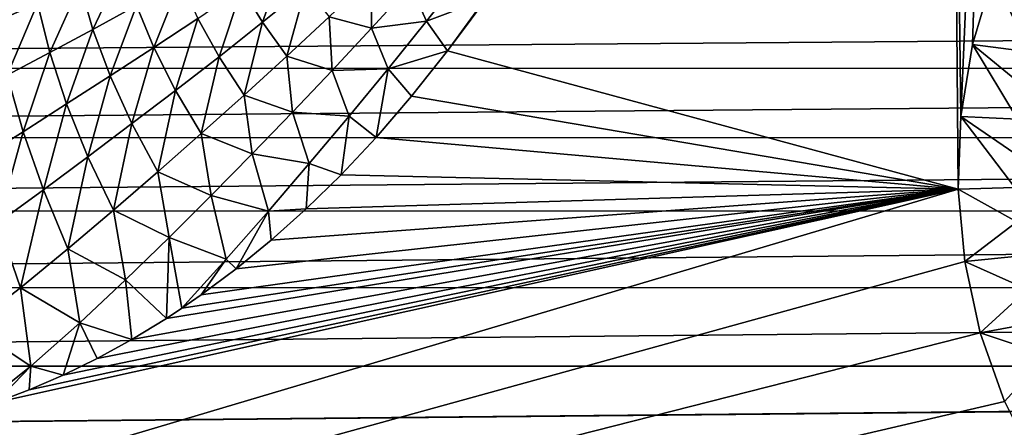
# Model space of a CAD drawing. Header units: metres. Extents: x -90 to 304, y -90 to 74.
# Tile 80 of 256: x -26.83 to -9.43, y 1.52 to 8.72. Entities that reach past the tile are written whole.
import ezdxf

# ---------------------------------------------------------------- set-up
doc = ezdxf.new("R2010")
doc.units = ezdxf.units.M
doc.layers.add('solid_21662050_350', color=7, linetype='CONTINUOUS')

msp = doc.modelspace()

# ---------------------------------------------------------------- linework, layer by layer
at = {"layer": 'solid_21662050_350'}
for points in [[(-10.199604, 7.01517, -22.5), (-10.361997, 20.102474, -22.5), (-9.608675, 20.626112, -22.5)], [(-9.99194, 8.285518, -22.5), (-10.199604, 7.01517, -22.5), (-9.608675, 20.626112, -22.5)], [(-9.626691, 9.519839, -22.5), (-9.99194, 8.285518, -22.5), (-9.608675, 20.626112, -22.5)], [(-19.268469, 8.17425, -22.5), (-18.604233, 9.089856, -22.5), (-10.361997, 20.102474, -22.5)], [(-10.246413, 5.728846, -22.5), (-19.268469, 8.17425, -22.5), (-10.361997, 20.102474, -22.5)], [(-10.199604, 7.01517, -22.5), (-10.246413, 5.728846, -22.5), (-10.361997, 20.102474, -22.5)], [(-27.249905, 8.691327, -20.431339), (-27.365341, 9.579857, -19.686115), (-26.638727, 9.826069, -19.707937)], [(-26.510811, 9.011296, -20.41721), (-27.249905, 8.691327, -20.431339), (-26.638727, 9.826069, -19.707937)], [(-22.537134, 8.677409, -21.90329), (-22.903549, 9.279736, -21.555029), (-22.122252, 9.832554, -21.60277)], [(-21.770216, 9.301132, -21.926125), (-22.537134, 8.677409, -21.90329), (-22.122252, 9.832554, -21.60277)], [(-25.53438, 8.553215, -21.024231), (-25.757547, 9.343104, -20.434584), (-24.991388, 9.690864, -20.481565)], [(-24.76417, 8.975368, -21.038145), (-25.53438, 8.553215, -21.024231), (-24.991388, 9.690864, -20.481565)], [(-24.45636, 8.232653, -21.514561), (-24.76417, 8.975368, -21.038145), (-23.986351, 9.414279, -21.076147)], [(-23.681353, 8.747679, -21.525253), (-24.45636, 8.232653, -21.514561), (-23.986351, 9.414279, -21.076147)], [(-20.609711, 8.571907, -22.363644), (-21.360962, 8.773396, -22.180885), (-20.616514, 9.484816, -22.197187)], [(-19.921719, 9.327192, -22.369528), (-20.609711, 8.571907, -22.363644), (-20.616514, 9.484816, -22.197187)], [(-18.971369, 9.547029, -22.469784), (-19.640427, 8.698648, -22.467999), (-19.921719, 9.327192, -22.369528)], [(-18.971369, 9.547029, -22.469784), (-18.604233, 9.089856, -22.5), (-19.640427, 8.698648, -22.467999)], [(-9.991925, 8.285592, -39.5), (-9.99194, 8.285518, -22.5), (-9.626691, 9.519839, -22.5)], [(-9.626715, 9.519781, -39.5), (-9.991925, 8.285592, -39.5), (-9.626691, 9.519839, -22.5)], [(-9.626715, 9.519781, -39.5), (-8.995002, 8.156933, -40.5), (-9.991925, 8.285592, -39.5)], [(-9.626715, 9.519781, -39.5), (-8.834703, 8.74054, -40.5), (-8.995002, 8.156933, -40.5)], [(-26.295984, 8.143141, -21.036436), (-26.510811, 9.011296, -20.41721), (-25.757547, 9.343104, -20.434584)], [(-25.53438, 8.553215, -21.024231), (-26.295984, 8.143141, -21.036436), (-25.757547, 9.343104, -20.434584)], [(-23.304094, 8.069713, -21.895546), (-23.681353, 8.747679, -21.525253), (-22.903549, 9.279736, -21.555029)], [(-22.537134, 8.677409, -21.90329), (-23.304094, 8.069713, -21.895546), (-22.903549, 9.279736, -21.555029)], [(-22.108616, 8.076809, -22.175304), (-22.537134, 8.677409, -21.90329), (-21.770216, 9.301132, -21.926125)], [(-21.360962, 8.773396, -22.180885), (-22.108616, 8.076809, -22.175304), (-21.770216, 9.301132, -21.926125)], [(-19.640427, 8.698648, -22.467999), (-20.609711, 8.571907, -22.363644), (-19.921719, 9.327192, -22.369528)], [(-19.640427, 8.698648, -22.467999), (-18.604233, 9.089856, -22.5), (-19.268469, 8.17425, -22.5)], [(71.5, 8.981783, 19.621489), (-71.5, 8.992538, 19.612284), (-71.5, 7.864506, 20.468792)], [(71.5, 7.85274, 20.476667), (71.5, 8.981783, 19.621489), (-71.5, 7.864506, 20.468792)], [(-27.049269, 7.74116, -21.075623), (-27.249905, 8.691327, -20.431339), (-26.510811, 9.011296, -20.41721)], [(-26.295984, 8.143141, -21.036436), (-27.049269, 7.74116, -21.075623), (-26.510811, 9.011296, -20.41721)], [(-25.228317, 7.730082, -21.524424), (-25.53438, 8.553215, -21.024231), (-24.76417, 8.975368, -21.038145)], [(-24.45636, 8.232653, -21.514561), (-25.228317, 7.730082, -21.524424), (-24.76417, 8.975368, -21.038145)], [(-24.072773, 7.474336, -21.903355), (-24.45636, 8.232653, -21.514561), (-23.681353, 8.747679, -21.525253)], [(-23.304094, 8.069713, -21.895546), (-24.072773, 7.474336, -21.903355), (-23.681353, 8.747679, -21.525253)], [(-21.30402, 7.826837, -22.364227), (-22.108616, 8.076809, -22.175304), (-21.360962, 8.773396, -22.180885)], [(-20.609711, 8.571907, -22.363644), (-21.30402, 7.826837, -22.364227), (-21.360962, 8.773396, -22.180885)], [(-19.640427, 8.698648, -22.467999), (-20.31883, 7.857825, -22.46945), (-20.609711, 8.571907, -22.363644)], [(-19.640427, 8.698648, -22.467999), (-19.268469, 8.17425, -22.5), (-20.31883, 7.857825, -22.46945)], [(-25.997608, 7.235185, -21.555929), (-26.295984, 8.143141, -21.036436), (-25.53438, 8.553215, -21.024231)], [(-25.228317, 7.730082, -21.524424), (-25.997608, 7.235185, -21.555929), (-25.53438, 8.553215, -21.024231)], [(-22.860481, 7.390986, -22.181231), (-23.304094, 8.069713, -21.895546), (-22.537134, 8.677409, -21.90329)], [(-22.108616, 8.076809, -22.175304), (-22.860481, 7.390986, -22.181231), (-22.537134, 8.677409, -21.90329)], [(-20.31883, 7.857825, -22.46945), (-21.30402, 7.826837, -22.364227), (-20.609711, 8.571907, -22.363644)], [(-24.844147, 6.886583, -21.927336), (-25.228317, 7.730082, -21.524424), (-24.45636, 8.232653, -21.514561)], [(-24.072773, 7.474336, -21.903355), (-24.844147, 6.886583, -21.927336), (-24.45636, 8.232653, -21.514561)], [(-10.199588, 7.015334, -39.5), (-10.199604, 7.01517, -22.5), (-9.99194, 8.285518, -22.5)], [(-9.991925, 8.285592, -39.5), (-10.199588, 7.015334, -39.5), (-9.99194, 8.285518, -22.5)], [(-9.991925, 8.285592, -39.5), (-9.199589, 6.964418, -40.5), (-10.199588, 7.015334, -39.5)], [(-9.991925, 8.285592, -39.5), (-8.995002, 8.156933, -40.5), (-9.116847, 7.563818, -40.5)], [(-9.991925, 8.285592, -39.5), (-9.116847, 7.563818, -40.5), (-9.199589, 6.964418, -40.5)], [(-26.766571, 6.744223, -21.608883), (-27.049269, 7.74116, -21.075623), (-26.295984, 8.143141, -21.036436)], [(-25.997608, 7.235185, -21.555929), (-26.766571, 6.744223, -21.608883), (-26.295984, 8.143141, -21.036436)], [(-23.619411, 6.712282, -22.198448), (-24.072773, 7.474336, -21.903355), (-23.304094, 8.069713, -21.895546)], [(-22.860481, 7.390986, -22.181231), (-23.619411, 6.712282, -22.198448), (-23.304094, 8.069713, -21.895546)], [(-22.005341, 7.087973, -22.371706), (-22.860481, 7.390986, -22.181231), (-22.108616, 8.076809, -22.175304)], [(-21.30402, 7.826837, -22.364227), (-22.005341, 7.087973, -22.371706), (-22.108616, 8.076809, -22.175304)], [(-20.31883, 7.857825, -22.46945), (-19.268469, 8.17425, -22.5), (-19.904295, 7.369819, -22.5)], [(-10.246413, 5.728846, -22.5), (-19.904295, 7.369819, -22.5), (-19.268469, 8.17425, -22.5)], [(71.5, 7.85274, 20.476667), (-71.5, 7.864506, 20.468792), (-71.5, 6.643413, 21.186426)], [(71.5, 6.630801, 21.19286), (71.5, 7.85274, 20.476667), (-71.5, 6.643413, 21.186426)], [(-20.31883, 7.857825, -22.46945), (-21.00783, 7.020602, -22.47407), (-21.30402, 7.826837, -22.364227)], [(-20.31883, 7.857825, -22.46945), (-20.528902, 6.643855, -22.5), (-21.00783, 7.020602, -22.47407)], [(-20.31883, 7.857825, -22.46945), (-19.904295, 7.369819, -22.5), (-20.528902, 6.643855, -22.5)], [(-26.766571, 6.744223, -21.608883), (-27.540295, 6.256427, -21.68115), (-27.049269, 7.74116, -21.075623)], [(-25.620354, 6.301631, -21.967562), (-25.997608, 7.235185, -21.555929), (-25.228317, 7.730082, -21.524424)], [(-24.844147, 6.886583, -21.927336), (-25.620354, 6.301631, -21.967562), (-25.228317, 7.730082, -21.524424)], [(-21.00783, 7.020602, -22.47407), (-22.005341, 7.087973, -22.371706), (-21.30402, 7.826837, -22.364227)], [(-24.387882, 6.035913, -22.226662), (-24.844147, 6.886583, -21.927336), (-24.072773, 7.474336, -21.903355)], [(-23.619411, 6.712282, -22.198448), (-24.387882, 6.035913, -22.226662), (-24.072773, 7.474336, -21.903355)], [(-22.716967, 6.352144, -22.385534), (-23.619411, 6.712282, -22.198448), (-22.860481, 7.390986, -22.181231)], [(-22.005341, 7.087973, -22.371706), (-22.716967, 6.352144, -22.385534), (-22.860481, 7.390986, -22.181231)], [(-10.246413, 5.728846, -22.5), (-20.528902, 6.643855, -22.5), (-19.904295, 7.369819, -22.5)], [(-26.406237, 5.71611, -22.022781), (-26.766571, 6.744223, -21.608883), (-25.997608, 7.235185, -21.555929)], [(-25.620354, 6.301631, -21.967562), (-26.406237, 5.71611, -22.022781), (-25.997608, 7.235185, -21.555929)], [(-21.710207, 6.182811, -22.481247), (-22.716967, 6.352144, -22.385534), (-22.005341, 7.087973, -22.371706)], [(-21.00783, 7.020602, -22.47407), (-21.710207, 6.182811, -22.481247), (-22.005341, 7.087973, -22.371706)], [(-21.00783, 7.020602, -22.47407), (-21.147789, 5.983577, -22.5), (-21.710207, 6.182811, -22.481247)], [(-21.00783, 7.020602, -22.47407), (-20.528902, 6.643855, -22.5), (-21.147789, 5.983577, -22.5)], [(-10.199588, 7.015334, -39.5), (-10.246413, 5.728846, -39.5), (-10.199604, 7.01517, -22.5)], [(-10.199588, 7.015334, -39.5), (-9.246763, 5.7553, -40.5), (-10.246413, 5.728846, -39.5)], [(-10.246413, 5.728846, -39.5), (-10.246413, 5.728846, -22.5), (-10.199604, 7.01517, -22.5)], [(-10.199588, 7.015334, -39.5), (-9.242971, 6.360494, -40.5), (-9.246763, 5.7553, -40.5)], [(-10.199588, 7.015334, -39.5), (-9.199589, 6.964418, -40.5), (-9.242971, 6.360494, -40.5)], [(-25.170118, 5.357086, -22.264893), (-25.620354, 6.301631, -21.967562), (-24.844147, 6.886583, -21.927336)], [(-24.387882, 6.035913, -22.226662), (-25.170118, 5.357086, -22.264893), (-24.844147, 6.886583, -21.927336)], [(71.5, 6.630801, 21.19286), (-71.5, 6.643413, 21.186426), (-71.5, 5.346271, 21.755186)], [(71.5, 5.332989, 21.76009), (71.5, 6.630801, 21.19286), (-71.5, 5.346271, 21.755186)], [(-27.210329, 5.130468, -22.089924), (-27.540295, 6.256427, -21.68115), (-26.766571, 6.744223, -21.608883)], [(-26.406237, 5.71611, -22.022781), (-27.210329, 5.130468, -22.089924), (-26.766571, 6.744223, -21.608883)], [(-23.442663, 5.615735, -22.404753), (-24.387882, 6.035913, -22.226662), (-23.619411, 6.712282, -22.198448)], [(-22.716967, 6.352144, -22.385534), (-23.442663, 5.615735, -22.404753), (-23.619411, 6.712282, -22.198448)], [(-10.246413, 5.728846, -22.5), (-21.147789, 5.983577, -22.5), (-20.528902, 6.643855, -22.5)], [(-25.9739, 4.672904, -22.310843), (-26.406237, 5.71611, -22.022781), (-25.620354, 6.301631, -21.967562)], [(-25.170118, 5.357086, -22.264893), (-25.9739, 4.672904, -22.310843), (-25.620354, 6.301631, -21.967562)], [(-22.431437, 5.341136, -22.489491), (-23.442663, 5.615735, -22.404753), (-22.716967, 6.352144, -22.385534)], [(-21.710207, 6.182811, -22.481247), (-22.431437, 5.341136, -22.489491), (-22.716967, 6.352144, -22.385534)], [(-21.710207, 6.182811, -22.481247), (-21.765646, 5.379221, -22.5), (-22.431437, 5.341136, -22.489491)], [(-21.710207, 6.182811, -22.481247), (-21.147789, 5.983577, -22.5), (-21.765646, 5.379221, -22.5)], [(-24.186722, 4.874082, -22.428022), (-25.170118, 5.357086, -22.264893), (-24.387882, 6.035913, -22.226662)], [(-23.442663, 5.615735, -22.404753), (-24.186722, 4.874082, -22.428022), (-24.387882, 6.035913, -22.226662)], [(-10.246413, 5.728846, -22.5), (-21.765646, 5.379221, -22.5), (-21.147789, 5.983577, -22.5)], [(-10.246413, 5.728846, -39.5), (-9.246763, 5.7553, -40.5), (-9.210968, 5.151154, -40.5)], [(-10.246413, 5.728846, -22.5), (-71.5, -12.5, -22.5), (-27.25441, 1.956805, -22.5)], [(-10.131636, 4.446799, -22.5), (-71.5, -12.5, -22.5), (-10.246413, 5.728846, -22.5)], [(-10.246413, 5.728846, -22.5), (-27.25441, 1.956805, -22.5), (-26.66017, 2.1798, -22.5)], [(-26.811708, 3.985225, -22.360624), (-27.210329, 5.130468, -22.089924), (-26.406237, 5.71611, -22.022781)], [(-25.9739, 4.672904, -22.310843), (-26.811708, 3.985225, -22.360624), (-26.406237, 5.71611, -22.022781)], [(-10.246413, 5.728846, -22.5), (-26.66017, 2.1798, -22.5), (-26.060673, 2.438374, -22.5)], [(-10.246413, 5.728846, -22.5), (-26.060673, 2.438374, -22.5), (-25.456234, 2.734027, -22.5)], [(-10.246413, 5.728846, -22.5), (-25.456234, 2.734027, -22.5), (-24.847422, 3.068292, -22.5)], [(-10.246413, 5.728846, -22.5), (-24.847422, 3.068292, -22.5), (-24.234926, 3.442777, -22.5)], [(-10.246413, 5.728846, -22.5), (-24.234926, 3.442777, -22.5), (-23.958902, 3.624539, -22.5)], [(-23.17742, 4.491063, -22.496721), (-24.186722, 4.874082, -22.428022), (-23.442663, 5.615735, -22.404753)], [(-10.246413, 5.728846, -22.5), (-23.958902, 3.624539, -22.5), (-23.619556, 3.859228, -22.5)], [(-10.246413, 5.728846, -22.5), (-23.619556, 3.859228, -22.5), (-23.002316, 4.319433, -22.5)], [(-22.431437, 5.341136, -22.489491), (-23.17742, 4.491063, -22.496721), (-23.442663, 5.615735, -22.404753)], [(-10.246413, 5.728846, -22.5), (-23.002316, 4.319433, -22.5), (-22.383982, 4.825441, -22.5)], [(-10.246413, 5.728846, -22.5), (-22.383982, 4.825441, -22.5), (-21.765646, 5.379221, -22.5)], [(-10.131612, 4.446636, -39.5), (-10.131636, 4.446799, -22.5), (-10.246413, 5.728846, -22.5)], [(-10.131612, 4.446636, -39.5), (-10.246413, 5.728846, -22.5), (-10.246413, 5.728846, -39.5)], [(-10.131612, 4.446636, -39.5), (-10.246413, 5.728846, -39.5), (-9.210968, 5.151154, -40.5)], [(71.5, 5.332989, 21.76009), (-71.5, 5.346271, 21.755186), (-71.5, 3.99115, 22.16715)], [(71.5, 3.977383, 22.170454), (71.5, 5.332989, 21.76009), (-71.5, 3.99115, 22.16715)], [(-24.956703, 4.123718, -22.452988), (-25.9739, 4.672904, -22.310843), (-25.170118, 5.357086, -22.264893)], [(-24.186722, 4.874082, -22.428022), (-24.956703, 4.123718, -22.452988), (-25.170118, 5.357086, -22.264893)], [(-22.431437, 5.341136, -22.489491), (-23.002316, 4.319433, -22.5), (-23.17742, 4.491063, -22.496721)], [(-22.431437, 5.341136, -22.489491), (-22.383982, 4.825441, -22.5), (-23.002316, 4.319433, -22.5)], [(-22.431437, 5.341136, -22.489491), (-21.765646, 5.379221, -22.5), (-22.383982, 4.825441, -22.5)], [(-26.811708, 3.985225, -22.360624), (-27.701351, 3.305436, -22.408882), (-27.210329, 5.130468, -22.089924)], [(-10.131612, 4.446636, -39.5), (-9.210968, 5.151154, -40.5), (-9.135705, 4.55037, -40.5)], [(-24.186722, 4.874082, -22.428022), (-24.234926, 3.442777, -22.5), (-24.956703, 4.123718, -22.452988)], [(-24.186722, 4.874082, -22.428022), (-23.958902, 3.624539, -22.5), (-24.234926, 3.442777, -22.5)], [(-23.17742, 4.491063, -22.496721), (-23.958902, 3.624539, -22.5), (-24.186722, 4.874082, -22.428022)], [(-25.76437, 3.364072, -22.476242), (-26.811708, 3.985225, -22.360624), (-25.9739, 4.672904, -22.310843)], [(-24.956703, 4.123718, -22.452988), (-25.76437, 3.364072, -22.476242), (-25.9739, 4.672904, -22.310843)], [(-10.131612, 4.446636, -39.5), (-9.135705, 4.55037, -40.5), (-9.021377, 3.956185, -40.5)], [(-10.131636, 4.446799, -22.5), (-9.857075, 3.189212, -22.5), (-71.5, -12.5, -22.5)], [(-23.17742, 4.491063, -22.496721), (-23.619556, 3.859228, -22.5), (-23.958902, 3.624539, -22.5)], [(-23.17742, 4.491063, -22.496721), (-23.002316, 4.319433, -22.5), (-23.619556, 3.859228, -22.5)], [(-10.131612, 4.446636, -39.5), (-9.857075, 3.189212, -22.5), (-10.131636, 4.446799, -22.5)], [(-10.131612, 4.446636, -39.5), (-9.857057, 3.189138, -39.5), (-9.857075, 3.189212, -22.5)], [(-10.131612, 4.446636, -39.5), (-9.021377, 3.956185, -40.5), (-9.857057, 3.189138, -39.5)], [(-24.956703, 4.123718, -22.452988), (-24.847422, 3.068292, -22.5), (-25.76437, 3.364072, -22.476242)], [(-24.956703, 4.123718, -22.452988), (-24.234926, 3.442777, -22.5), (-24.847422, 3.068292, -22.5)], [(71.5, 3.977383, 22.170454), (-71.5, 3.99115, 22.16715), (-71.5, 2.59693, 22.41658)], [(71.5, 2.59693, 22.41658), (71.5, 3.977383, 22.170454), (-71.5, 2.59693, 22.41658)], [(-26.626837, 2.600993, -22.493443), (-27.701351, 3.305436, -22.408882), (-26.811708, 3.985225, -22.360624)], [(-25.76437, 3.364072, -22.476242), (-26.626837, 2.600993, -22.493443), (-26.811708, 3.985225, -22.360624)], [(-9.857057, 3.189138, -39.5), (-9.021377, 3.956185, -40.5), (-8.868333, 3.370344, -40.5)], [(-26.626837, 2.600993, -22.493443), (-27.56885, 1.852082, -22.5), (-27.701351, 3.305436, -22.408882)], [(-25.76437, 3.364072, -22.476242), (-26.060673, 2.438374, -22.5), (-26.626837, 2.600993, -22.493443)], [(-25.76437, 3.364072, -22.476242), (-25.456234, 2.734027, -22.5), (-26.060673, 2.438374, -22.5)], [(-25.76437, 3.364072, -22.476242), (-24.847422, 3.068292, -22.5), (-25.456234, 2.734027, -22.5)], [(-9.857057, 3.189138, -39.5), (-8.868333, 3.370344, -40.5), (-8.677392, 2.796032, -40.5)], [(-9.857075, 3.189212, -22.5), (-9.427054, 1.975935, -22.5), (-71.5, -12.5, -22.5)], [(-9.427081, 1.975993, -39.5), (-9.427054, 1.975935, -22.5), (-9.857075, 3.189212, -22.5)], [(-9.857057, 3.189138, -39.5), (-9.427081, 1.975993, -39.5), (-9.857075, 3.189212, -22.5)], [(-9.857057, 3.189138, -39.5), (-8.677392, 2.796032, -40.5), (-9.427081, 1.975993, -39.5)], [(71.5, 2.59693, 22.41658), (-71.5, 2.59693, 22.41658), (-71.5, 1.184448, 22.5)], [(71.5, 2.58287, 22.41824), (71.5, 2.59693, 22.41658), (-71.5, 1.184448, 22.5)], [(71.5, 2.58287, 22.41824), (-71.5, 1.184448, 22.5), (71.5, 1.184448, 22.5)], [(-26.626837, 2.600993, -22.493443), (-27.25441, 1.956805, -22.5), (-27.56885, 1.852082, -22.5)], [(-26.626837, 2.600993, -22.493443), (-26.66017, 2.1798, -22.5), (-27.25441, 1.956805, -22.5)], [(-26.626837, 2.600993, -22.493443), (-26.060673, 2.438374, -22.5), (-26.66017, 2.1798, -22.5)], [(-9.427054, 1.975935, -22.5), (-8.848357, 0.826121, -22.5), (-71.5, -12.5, -22.5)]]:
    msp.add_3dface(points, dxfattribs=at)

doc.saveas('drawing.dxf')
